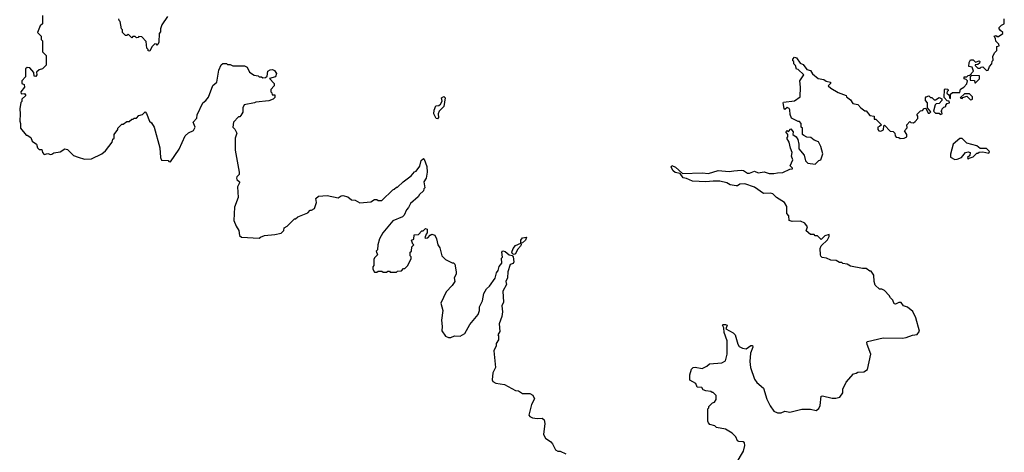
# Model space of a CAD drawing. Extents: x 2494118 to 2687960, y 757339 to 915227.
# Tile 71 of 256: x 2553172 to 2561282, y 869608 to 873169. Entities that reach past the tile are written whole.
import ezdxf

# ---------------------------------------------------------------- set-up
doc = ezdxf.new("R2010")
doc.units = 0

msp = doc.modelspace()

# ---------------------------------------------------------------- linework, layer by layer
at = {"layer": '0CON20XD'}
for points in [[(2553360, 873205), (2553360, 873135), (2553341.7, 873118.3), (2553320, 873065), (2553350, 873035), (2553350, 873005), (2553360, 872995), (2553360, 872905), (2553390, 872875), (2553390, 872795), (2553360, 872765), (2553333, 872757), (2553311.7, 872738.3), (2553312.5, 872715), (2553305, 872702.5), (2553292.5, 872705), (2553290, 872735), (2553255, 872772.5), (2553235, 872776.7), (2553220, 872765), (2553221.7, 872698.3), (2553190, 872665), (2553190, 872645), (2553210, 872635), (2553212.5, 872615), (2553182.5, 872575), (2553185, 872560), (2553211.7, 872561.7), (2553222.5, 872545), (2553190, 872515), (2553190, 872495), (2553183, 872487), (2553172.5, 872435), (2553177.5, 872395), (2553172.5, 872335), (2553180, 872315), (2553180, 872275), (2553225, 872220), (2553235, 872220), (2553265, 872200), (2553275, 872170), (2553310, 872145), (2553320, 872115), (2553331.7, 872101.7), (2553355, 872100), (2553360, 872075), (2553375, 872060), (2553405, 872067.5), (2553425, 872060), (2553437, 872063), (2553455, 872072.5), (2553505, 872082.5), (2553545, 872107.5), (2553565, 872100), (2553615, 872052.5), (2553653, 872037), (2553705, 872020), (2553763, 872023), (2553850, 872065), (2553879.3, 872090.7), (2553935, 872160), (2553940, 872185), (2553950, 872195), (2553950, 872225), (2553980, 872265), (2553980, 872275), (2554015, 872310), (2554025, 872310), (2554055, 872330), (2554075, 872330), (2554095, 872350), (2554108.3, 872351.7), (2554115, 872360), (2554135, 872360), (2554155, 872380), (2554185, 872390), (2554205, 872410), (2554217, 872397), (2554242.5, 872335), (2554259.3, 872319.3), (2554280, 872285), (2554327.5, 872115), (2554332.5, 872035), (2554341.7, 872011.7), (2554395, 872010), (2554401.7, 872001.7), (2554415, 872000), (2554485.7, 872104.3), (2554535, 872212.5), (2554562.7, 872237.3), (2554603, 872257), (2554610.7, 872269.3), (2554616.7, 872285), (2554602.5, 872325), (2554631.7, 872358.3), (2554633, 872387), (2554680, 872485), (2554706.4, 872503.6), (2554728.3, 872531.7), (2554763, 872627), (2554797.5, 872655), (2554812.5, 872755), (2554831.7, 872798.3), (2554845, 872810), (2554875, 872810), (2554885, 872800), (2554905, 872800), (2554928.3, 872788.3), (2555025, 872790), (2555045, 872777.5), (2555065, 872737.5), (2555105, 872713.3), (2555137, 872707), (2555145, 872700), (2555165, 872700), (2555175, 872690), (2555197, 872693), (2555210, 872705), (2555216.7, 872745), (2555235, 872756.7), (2555255, 872758.8), (2555272.3, 872752.3), (2555288.8, 872725), (2555280, 872700), (2555230, 872685), (2555267.5, 872645), (2555267.5, 872625), (2555240, 872595), (2555240, 872575), (2555248.3, 872568.3), (2555251.7, 872551.7), (2555275, 872550), (2555275, 872530), (2555260, 872515), (2555225, 872502.5), (2555118.3, 872491.7), (2555106.4, 872483.6), (2555021.7, 872468.3), (2555010, 872445), (2555011.7, 872408.3), (2554995, 872380), (2554985, 872370), (2554975, 872370), (2554932.5, 872325), (2554927.5, 872285), (2554945, 872267.5), (2554960, 872235), (2554946.7, 872195), (2554947.5, 872095), (2554980, 871915), (2554980, 871895), (2554960, 871875), (2554957.5, 871865), (2554960, 871855), (2554982.5, 871835), (2554983.3, 871825), (2554966.4, 871793.6), (2554973, 871707), (2554942.5, 871625), (2554937.5, 871515), (2554955, 871470), (2554976.7, 871435), (2554983, 871393), (2554998.3, 871378.3), (2555145, 871370), (2555155, 871380), (2555188.3, 871391.7), (2555275, 871400), (2555325, 871412.5), (2555347, 871433), (2555350, 871455), (2555375, 871470), (2555435, 871530), (2555445, 871530), (2555463, 871547), (2555545, 871580), (2555565, 871600), (2555575, 871602.5), (2555600, 871615), (2555617.5, 871665), (2555613, 871697), (2555635, 871717.5), (2555705, 871723.3), (2555795, 871703.3), (2555819.3, 871720.7), (2555835, 871723.3), (2555875, 871710), (2555905, 871687.5), (2555935, 871682.5), (2555975, 871662.5), (2556065, 871670), (2556095, 871690), (2556115, 871690), (2556125, 871680), (2556155, 871680), (2556245, 871770), (2556257, 871773), (2556275, 871790), (2556285, 871790), (2556330, 871835), (2556396.4, 871883.6), (2556423.6, 871916.4), (2556438.3, 871921.7), (2556467, 871963), (2556479.3, 872010.7), (2556497.5, 872027.5), (2556505, 872020), (2556525, 871960), (2556528.8, 871915), (2556520, 871865), (2556500, 871835), (2556510, 871785), (2556501.7, 871778.3), (2556498.3, 871761.7), (2556465, 871730), (2556455, 871710), (2556392.5, 871655), (2556376.1, 871623.9), (2556357.5, 871605), (2556339.3, 871560.7), (2556325, 871547.5), (2556247, 871513), (2556162.5, 871415), (2556137.5, 871365), (2556122.5, 871315), (2556120, 871275), (2556110, 871265), (2556120, 871235), (2556095, 871210), (2556090, 871195), (2556090, 871145), (2556080, 871135), (2556080, 871115), (2556095, 871090), (2556115, 871090), (2556125, 871100), (2556155, 871100), (2556165, 871090), (2556195, 871090), (2556205, 871100), (2556218.3, 871098.3), (2556225, 871090), (2556275, 871090), (2556285, 871100), (2556318.3, 871101.7), (2556335, 871120)], [(2554390, 873195), (2554343, 873127), (2554332.5, 873095), (2554331.7, 873068.3), (2554320, 873055), (2554317.5, 872985), (2554310, 872965), (2554305, 872960), (2554298.3, 872968.3), (2554285, 872970), (2554260, 872945), (2554245, 872910), (2554231.7, 872911.7), (2554230, 872925), (2554220, 872935), (2554215, 872990), (2554178.3, 873028.3), (2554155, 873030), (2554148.3, 873021.7), (2554135, 873020), (2554125, 873030), (2554105, 873030), (2554095, 873020), (2554065, 873050), (2554055, 873040), (2554045, 873040), (2554020, 873065), (2554020, 873085), (2554010, 873095), (2554000, 873155), (2553991.7, 873161.7), (2553990, 873175)], [(2559561.7, 872791.7), (2559550, 872805), (2559550, 872825), (2559541.7, 872831.7), (2559540, 872845), (2559555, 872860), (2559570, 872855), (2559600.7, 872810.7), (2559625, 872800), (2559655, 872760), (2559685, 872750), (2559703.6, 872723.6), (2559750, 872685), (2559795, 872677.5), (2559815, 872662.5), (2559850, 872655), (2559850, 872645), (2559832.5, 872625), (2559852.5, 872605), (2559915, 872570), (2559980, 872545), (2559982.5, 872535), (2560015, 872510), (2560035, 872480), (2560075, 872470), (2560100, 872445), (2560135, 872420), (2560145, 872420), (2560175, 872380), (2560210, 872375), (2560211.7, 872351.7), (2560225, 872350), (2560270, 872305), (2560255, 872290), (2560240, 872285), (2560240, 872265), (2560250, 872255), (2560265, 872252.5), (2560288.3, 872261.7), (2560290, 872295), (2560295, 872300), (2560341.7, 872251.7), (2560368.3, 872248.3), (2560380, 872235), (2560383, 872213), (2560391.7, 872201.7), (2560415, 872200), (2560425, 872190), (2560457, 872193), (2560480, 872205), (2560480, 872225), (2560460, 872255), (2560481.7, 872278.3), (2560480, 872305), (2560505, 872330), (2560512.5, 872322.5), (2560535, 872320), (2560548.3, 872331.7), (2560570, 872355), (2560570, 872375), (2560561.7, 872388.3), (2560591.7, 872418.3), (2560608.3, 872421.7), (2560621.7, 872438.3), (2560635, 872440), (2560655, 872400), (2560665, 872400), (2560678.3, 872411.7), (2560650, 872445), (2560650, 872485), (2560633.3, 872505), (2560633.6, 872526.4), (2560640, 872535), (2560661.7, 872541.7), (2560675, 872530), (2560685, 872530), (2560705, 872510), (2560715, 872510), (2560745, 872527.5), (2560768.3, 872518.3), (2560767, 872503), (2560745, 872480), (2560722.5, 872477.5), (2560711.7, 872468.3), (2560700, 872415), (2560715, 872400), (2560745, 872400), (2560755, 872390), (2560770, 872395), (2560768.3, 872408.3), (2560760, 872415), (2560768.3, 872421.7), (2560770, 872435), (2560785, 872450), (2560800, 872455), (2560800, 872465), (2560811.7, 872478.3), (2560830, 872485), (2560828.3, 872498.3), (2560811.7, 872501.7), (2560788.3, 872528.3), (2560790, 872595), (2560795, 872600), (2560818.3, 872598.3), (2560820, 872585), (2560811.7, 872578.3), (2560810, 872565), (2560828.3, 872548.3), (2560830, 872525), (2560838.3, 872521.7), (2560840, 872555), (2560855, 872570), (2560915, 872570), (2560921.7, 872598.3), (2560950, 872615), (2560975, 872640), (2560980, 872665), (2560968.3, 872678.3), (2560951.7, 872681.7), (2560951.7, 872698.3), (2560975, 872700), (2560985, 872710), (2560998.3, 872711.7), (2561030, 872745), (2561017.5, 872777.5), (2560990, 872785), (2560993, 872817), (2561005, 872840), (2561025, 872840), (2561045, 872820), (2561075, 872830), (2561080, 872825), (2561078.3, 872811.7), (2561065, 872800), (2561041.7, 872798.3), (2561041.7, 872791.7), (2561065, 872770), (2561085, 872770), (2561091.7, 872778.3), (2561105, 872780), (2561135, 872750), (2561150, 872755), (2561160, 872785), (2561180, 872805), (2561183, 872827), (2561190, 872835), (2561187.5, 872865), (2561203, 872897), (2561220, 872915), (2561221.7, 872948.3), (2561240, 872955), (2561238.3, 872968.3), (2561211.7, 872991.7), (2561210, 873015), (2561200, 873035), (2561215, 873040), (2561221.7, 873031.7), (2561235, 873030), (2561270, 873055), (2561270, 873065), (2561250.7, 873080.7), (2561240, 873095), (2561240, 873105), (2561260, 873125), (2561280, 873135), (2561282.5, 873155), (2561280, 873175)], [(2559073, 869517), (2559133.6, 869616.4), (2559146.2, 869665), (2559143.3, 869685), (2559132.5, 869695), (2559095, 869697.5), (2559083.6, 869703.6), (2559072.5, 869735), (2559040, 869765), (2558985, 869797.5), (2558913, 869813), (2558897, 869827), (2558858.3, 869838.3), (2558845, 869850), (2558840, 869865), (2558840, 869965), (2558850, 869975), (2558850, 869985), (2558880, 870015), (2558895, 870020), (2558908.3, 870041.7), (2558910, 870075), (2558885, 870100), (2558875, 870100), (2558865, 870110), (2558823, 870113), (2558801.7, 870121.7), (2558791.7, 870141.7), (2558753.6, 870143.6), (2558742.5, 870175), (2558693, 870203), (2558693.3, 870245), (2558706.4, 870293.6), (2558720, 870305), (2558735, 870310), (2558795, 870297.5), (2558833, 870317), (2558853, 870337), (2558956.4, 870343.6), (2558985, 870360), (2559000, 870415), (2558998.8, 870525), (2558973.8, 870595), (2558971.7, 870631.7), (2558962.5, 870655), (2558965, 870660), (2558985, 870660), (2559000, 870655), (2558990, 870625), (2559050.5, 870590.5), (2559066.7, 870575), (2559087.7, 870497.7), (2559099.5, 870479.5), (2559125, 870466), (2559155, 870460), (2559195, 870486.7), (2559208.3, 870488.3), (2559212.5, 870475), (2559192.5, 870425), (2559187.5, 870355), (2559192.5, 870305), (2559225, 870210), (2559243.6, 870183.6), (2559300, 870135), (2559327.5, 870045), (2559355, 869990), (2559385, 869947.5), (2559415, 869932.5), (2559445, 869932.5), (2559475, 869947.5), (2559515, 869937.5), (2559615, 869962.5), (2559685, 869962.5), (2559733, 869953), (2559755, 869970), (2559766.4, 869993.6), (2559775, 870070), (2559785, 870072.5), (2559865, 870052.5), (2559895, 870052.5), (2559927, 870063), (2559951.7, 870098.3), (2559953, 870127), (2559980, 870185), (2560040, 870255), (2560061.7, 870258.3), (2560075, 870267.5), (2560125, 870270), (2560155, 870290), (2560182.5, 870415), (2560152.5, 870495), (2560150, 870515), (2560155, 870520), (2560285, 870550), (2560445, 870547.5), (2560475, 870552.5), (2560525, 870572.5), (2560565, 870577.5), (2560583.3, 870605), (2560554.6, 870714.6), (2560528.3, 870768.3), (2560485, 870802.5), (2560453.3, 870815), (2560431.7, 870841.7), (2560415, 870841.2), (2560385, 870827.5), (2560375, 870830), (2560365, 870860), (2560345, 870880), (2560335, 870900), (2560295, 870940), (2560275, 870950), (2560255, 870950), (2560220, 870985), (2560210, 871015), (2560207, 871067), (2560185, 871100), (2560175, 871100), (2560145, 871120), (2560115, 871120), (2560015, 871140), (2559987, 871157), (2559953, 871163), (2559945, 871170), (2559925, 871170), (2559897, 871187), (2559855, 871190), (2559817, 871207), (2559783, 871213), (2559771.7, 871221.7), (2559767.5, 871235), (2559766.7, 871285), (2559775, 871307.5), (2559825, 871357.5), (2559840, 871385), (2559840, 871400), (2559805, 871390), (2559775, 871360), (2559745, 871390), (2559725, 871390), (2559715, 871400), (2559685, 871400), (2559651.7, 871431.7), (2559662.5, 871465), (2559640, 871495), (2559605, 871510), (2559535, 871507.5), (2559510, 871515), (2559507.5, 871555), (2559492.5, 871575), (2559491.7, 871631.7), (2559472.5, 871665), (2559406.4, 871706.4), (2559375.9, 871735.9), (2559355, 871741.2), (2559298.3, 871738.3), (2559225, 871791.2), (2559145, 871817.5), (2559105, 871816), (2559085, 871802.5), (2559075, 871802.5), (2559025, 871810), (2558996.4, 871826.4), (2558940.7, 871840.7), (2558885, 871841.2), (2558825, 871833.3), (2558715, 871840.8), (2558665, 871861.2), (2558636.2, 871866.2), (2558612.5, 871902.5), (2558572.7, 871912.7), (2558554.2, 871924.2), (2558537.5, 871955), (2558545, 871970), (2558575, 871956), (2558632.5, 871902.5), (2558795, 871910), (2558845.8, 871904.2), (2558925, 871927.5), (2559015, 871920), (2559055, 871923.8), (2559115, 871931.2), (2559135, 871926.7), (2559166.1, 871906.1), (2559185, 871906.2), (2559225, 871922.5), (2559255, 871910), (2559305, 871917.5), (2559345, 871903.3), (2559385, 871902.5), (2559415, 871910), (2559459.3, 871910.7), (2559515, 871940), (2559538.3, 871941.7), (2559538.3, 871948.3), (2559520, 871965), (2559540, 872015), (2559530, 872045), (2559536.2, 872075), (2559521.7, 872111.7), (2559511.7, 872161.7), (2559492.5, 872195), (2559500, 872205), (2559500, 872225), (2559483.3, 872245), (2559495, 872257.5), (2559505, 872250), (2559525, 872270), (2559543.3, 872245), (2559540, 872225), (2559567.5, 872205), (2559581.7, 872181.7), (2559590, 872145), (2559590, 872105), (2559633.8, 872053.8), (2559645, 872007.5), (2559665, 871987.5), (2559725, 871980), (2559755, 872010), (2559770, 872015), (2559787.5, 872065), (2559772.5, 872125), (2559753, 872163), (2559715, 872177.5), (2559688.8, 872198.8), (2559655, 872203.3), (2559630, 872215), (2559620, 872225), (2559620, 872275), (2559610, 872285), (2559610, 872315), (2559595, 872330), (2559585, 872330), (2559530, 872360), (2559518.3, 872388.3), (2559517, 872427), (2559509.3, 872439.3), (2559495, 872447.5), (2559475, 872430), (2559468.3, 872438.3), (2559460, 872485), (2559465, 872490), (2559555, 872502.5), (2559600, 872535), (2559602.5, 872615), (2559597.5, 872665), (2559630, 872715), (2559585, 872760), (2559571.7, 872761.7), (2559561.7, 872791.7)], [(2561045, 872650), (2561078.3, 872681.7), (2561078.3, 872708.3), (2561015, 872710), (2561001.7, 872698.3), (2561001.7, 872671.7), (2561038.3, 872668.3), (2561040, 872650), (2561045, 872650)], [(2561005, 872510), (2561015, 872512.5), (2561020, 872515), (2561020, 872535), (2560995, 872560), (2560955, 872560), (2560920, 872525), (2560935, 872520), (2560941.7, 872528.3), (2560975, 872540), (2561005, 872510)], [(2556615, 872352.5), (2556603.3, 872355), (2556583.6, 872393.6), (2556586.7, 872425), (2556600.7, 872459.3), (2556625, 872462.5), (2556637.5, 872475), (2556651.7, 872498.3), (2556647.5, 872525), (2556666.4, 872536.4), (2556677.5, 872525), (2556666.7, 872455), (2556627.5, 872415), (2556620, 872395), (2556622.5, 872365), (2556615, 872352.5)], [(2560875, 872017.5), (2560895, 872020), (2560930, 872035), (2560963.6, 872076.4), (2560985, 872082.5), (2561000, 872075), (2560998.3, 872051.7), (2560980, 872035), (2560985, 872020), (2560991.7, 872028.3), (2561025, 872040), (2561055, 872070), (2561065, 872070), (2561075, 872080), (2561105, 872082.5), (2561155, 872070), (2561160, 872085), (2561135, 872110), (2561085, 872110), (2561055, 872130), (2560975, 872152.5), (2560935, 872190), (2560915, 872190), (2560860, 872145), (2560838.3, 872061.7), (2560838.3, 872038.3), (2560875, 872017.5)], [(2556335, 871120), (2556345, 871120), (2556370, 871145), (2556397, 871203), (2556397.5, 871217.5), (2556390, 871225), (2556390, 871255), (2556400, 871265), (2556401.7, 871298.3), (2556420, 871315), (2556411.7, 871321.7), (2556400, 871355), (2556418.3, 871361.7), (2556421.7, 871398.3), (2556458.3, 871401.7), (2556485, 871430), (2556495, 871430), (2556515, 871450), (2556527.5, 871445), (2556530, 871415), (2556520, 871405), (2556510, 871375), (2556515, 871370), (2556535, 871372.5), (2556553.3, 871396.7), (2556567, 871403), (2556592.5, 871395), (2556606.7, 871365), (2556617.5, 871315), (2556632.5, 871292.5), (2556650, 871225), (2556680, 871195), (2556735, 871167.5), (2556747, 871167), (2556757, 871157), (2556767.5, 871095), (2556766.7, 871075), (2556750, 871045), (2556757, 871013), (2556735, 870980), (2556685, 870930), (2556642.5, 870835), (2556658.8, 870775), (2556647.5, 870695), (2556652.5, 870645), (2556648.3, 870608.3), (2556680, 870565), (2556705, 870553.3), (2556725, 870553.8), (2556755, 870566), (2556800, 870565), (2556840, 870585), (2556879.3, 870660.7), (2556947.7, 870742.3), (2556958.8, 870775), (2556960, 870805), (2556983.3, 870855), (2556996.7, 870915), (2557017.5, 870955), (2557042.5, 870975), (2557088.3, 871041.7), (2557100, 871085), (2557113.3, 871105), (2557122.5, 871137.5), (2557142.5, 871165), (2557140, 871205), (2557150, 871215), (2557143.3, 871255), (2557153, 871267), (2557170.7, 871260.7), (2557203, 871233), (2557228.3, 871228.3), (2557236.4, 871216.4), (2557242.5, 871175), (2557238.3, 871161.7), (2557212.5, 871155), (2557193.3, 871095), (2557190, 871045), (2557177.5, 871015), (2557181.7, 870988.3), (2557152.5, 870935), (2557157.5, 870845), (2557142.5, 870815), (2557150, 870765), (2557143.3, 870725), (2557122.5, 870665), (2557126.1, 870603.9), (2557110, 870575), (2557116.4, 870566.4), (2557116.7, 870535), (2557097.5, 870505), (2557097.5, 870485), (2557077, 870443), (2557092.5, 870305), (2557068.3, 870261.7), (2557063.6, 870203.6), (2557070.7, 870190.7), (2557095, 870177.5), (2557165, 870167.5), (2557255, 870117.5), (2557280, 870115), (2557313.6, 870093.6), (2557375, 870092.5), (2557399.3, 870079.3), (2557411.7, 870048.3), (2557388.3, 870001.7), (2557367.5, 869915), (2557375, 869902.5), (2557395, 869893.3), (2557435, 869886.7), (2557475, 869890), (2557492.5, 869875), (2557497.5, 869845), (2557487.5, 869755), (2557503.3, 869725), (2557547.5, 869695), (2557561.7, 869678.3), (2557585, 869627.5), (2557605, 869617.5), (2557625, 869617.5), (2557670, 869595)], [(2557245, 871236.2), (2557230.7, 871240.7), (2557226.4, 871256.4), (2557236.7, 871285), (2557255, 871310), (2557300, 871330), (2557301.2, 871355), (2557315, 871373.3), (2557348.3, 871378.3), (2557340, 871355), (2557315, 871333.3), (2557300, 871330), (2557303.3, 871315), (2557298.8, 871305), (2557271.9, 871278.1), (2557255, 871241.2), (2557245, 871236.2)]]:
    msp.add_lwpolyline(points, dxfattribs=at)

doc.saveas('drawing.dxf')
